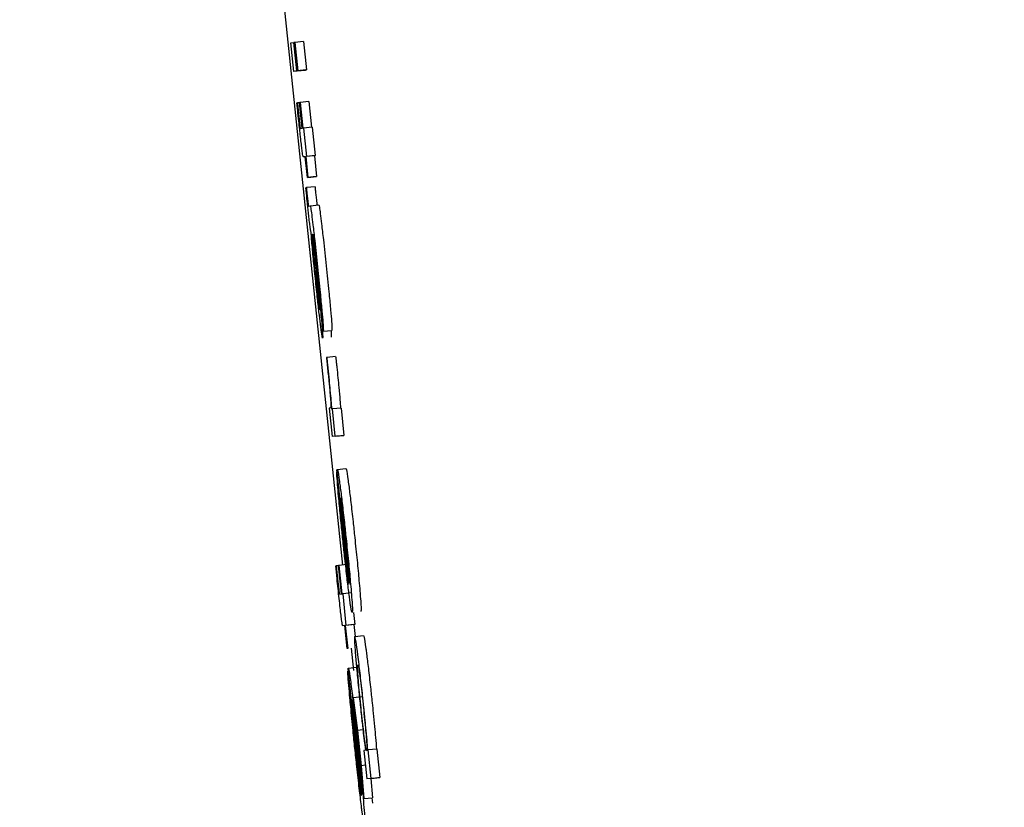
# Model space of a CAD drawing. Header units: inches. Extents: x 170 to 312, y 215 to 248.
# Tile 237 of 256: x 210.2447 to 210.267, y 223.983 to 224.0008. Entities that reach past the tile are written whole.
import ezdxf

# ---------------------------------------------------------------- set-up
doc = ezdxf.new("R2010")
doc.units = ezdxf.units.IN
doc.header["$LTSCALE"] = 0.25
doc.header["$MEASUREMENT"] = 0
doc.layers.add('ANNOTATIONS', color=1, linetype='Continuous')
doc.layers.add('MOTOR LH', color=7, linetype='Continuous')
doc.styles.add('ARIAL', font='arial.ttf', dxfattribs={"height": 0.09375})
doc.dimstyles.new('STANDARD$0', dxfattribs={"dimtxt": 0.09375, "dimasz": 0.09375, "dimexe": 0.03125, "dimexo": 0.046875, "dimgap": 0.09, "dimtad": 0, "dimtih": 1, "dimtoh": 1, "dimdec": 4, "dimzin": 0, "dimdsep": 46, "dimtxsty": 'ARIAL', "dimcen": 0.09, "dimadec": 0, "dimazin": 0, "dimtfac": 1, "dimtdec": 4, "dimtofl": 0, "dimtmove": 0, "dimatfit": 1, "dimfxl": 1, "dimtolj": 1, "dimtzin": 0, "dimarcsym": 0})

# ---------------------------------------------------------------- blocks, each defined once
blk = doc.blocks.new('*D154')
at = {"layer": 'ANNOTATIONS', "color": 0, "lineweight": -2, "transparency": 16777216}
for p, q in [((209.952995, 224.436735), (211.798957, 224.436735)), ((211.767707, 224.342985), (211.767707, 222.643354)), ((211.767707, 220.508863), (211.767707, 222.208494)), ((211.037182, 220.415113), (211.798957, 220.415113))]:
    blk.add_line(p, q, dxfattribs=at)
at = {"layer": 'ANNOTATIONS', "color": 0, "transparency": 16777216}
for points in [[(211.752082, 224.342985), (211.783332, 224.342985), (211.767707, 224.436735)], [(211.752082, 220.508863), (211.783332, 220.508863), (211.767707, 220.415113)]]:
    blk.add_solid(points, dxfattribs=at)
at = {"layer": 'defpoints', "color": 0, "transparency": 16777216}
for p in [(209.90612, 224.436735), (210.990307, 220.415113), (211.767707, 220.415113)]:
    blk.add_point(p, dxfattribs=at)
at = {"layer": 'ANNOTATIONS', "color": 0, "transparency": 16777216, "insert": (211.767707, 222.425924), "char_height": 0.09375, "attachment_point": 5, "style": 'ARIAL'}
blk.add_mtext('\\A1;OPENING\\PHEIGHT', dxfattribs=at)
blk = doc.blocks.new('*D155')
at = {"layer": 'ANNOTATIONS', "color": 0, "lineweight": -2, "transparency": 16777216}
for p, q in [((209.952995, 225.272719), (212.453946, 225.272719)), ((212.422696, 225.178969), (212.422696, 223.061346)), ((212.422696, 220.508863), (212.422696, 222.626486)), ((211.957527, 220.415113), (212.453946, 220.415113))]:
    blk.add_line(p, q, dxfattribs=at)
at = {"layer": 'ANNOTATIONS', "color": 0, "transparency": 16777216}
for points in [[(212.407071, 225.178969), (212.438321, 225.178969), (212.422696, 225.272719)], [(212.407071, 220.508863), (212.438321, 220.508863), (212.422696, 220.415113)]]:
    blk.add_solid(points, dxfattribs=at)
at = {"layer": 'defpoints', "color": 0, "transparency": 16777216}
for p in [(209.90612, 225.272719), (211.910652, 220.415113), (212.422696, 220.415113)]:
    blk.add_point(p, dxfattribs=at)
at = {"layer": 'ANNOTATIONS', "color": 0, "transparency": 16777216, "insert": (212.422696, 222.843916), "char_height": 0.09375, "attachment_point": 5, "style": 'ARIAL'}
blk.add_mtext('\\A1;TOTAL\\PHEIGHT', dxfattribs=at)

msp = doc.modelspace()

# ---------------------------------------------------------------- linework, layer by layer
at = {"layer": 'MOTOR LH'}
for p, q in [((210.249902, 224.008515), (210.252004, 223.988439)), ((210.250831, 224.00024), (210.250902, 224.000249)), ((210.250899, 223.999597), (210.250831, 224.00024)), ((210.250914, 224.00025), (210.250902, 224.000249)), ((210.250969, 223.999606), (210.250902, 224.000249)), ((210.250914, 224.000251), (210.250928, 224.000252)), ((210.250982, 223.999607), (210.250914, 224.000251)), ((210.251124, 224.000273), (210.250928, 224.000252)), ((210.250928, 224.000252), (210.250995, 223.999609)), ((210.251124, 224.000273), (210.251191, 223.99963)), ((210.251095, 223.999618), (210.250899, 223.999597)), ((210.250969, 223.999606), (210.250899, 223.999597)), ((210.250969, 223.999606), (210.251165, 223.999626)), ((210.251177, 223.999628), (210.250982, 223.999607)), ((210.250995, 223.999609), (210.250982, 223.999607)), ((210.250995, 223.999609), (210.251191, 223.99963)), ((210.251165, 223.999626), (210.251095, 223.999618)), ((210.251191, 223.99963), (210.251177, 223.999628)), ((210.250972, 223.998883), (210.250983, 223.998884)), ((210.251034, 223.99889), (210.250983, 223.998884)), ((210.251034, 223.998891), (210.251044, 223.998892)), ((210.251094, 223.998311), (210.251034, 223.998891)), ((210.25124, 223.998913), (210.251044, 223.998892)), ((210.251044, 223.998892), (210.251105, 223.998313)), ((210.25124, 223.998913), (210.251301, 223.998334)), ((210.251051, 223.998306), (210.251094, 223.998311)), ((210.251105, 223.998313), (210.251123, 223.998315)), ((210.251319, 223.998336), (210.251123, 223.998315)), ((210.251123, 223.998315), (210.251191, 223.997672)), ((210.251319, 223.998336), (210.251386, 223.997693)), ((210.251162, 223.997668), (210.251121, 223.997663)), ((210.251121, 223.997663), (210.251121, 223.997663)), ((210.251211, 223.9972), (210.251162, 223.997668)), ((210.251369, 223.99769), (210.251173, 223.99767)), ((210.251191, 223.997672), (210.251173, 223.99767)), ((210.251173, 223.99767), (210.251222, 223.997201)), ((210.251386, 223.997693), (210.251191, 223.997672)), ((210.251386, 223.997693), (210.251369, 223.99769)), ((210.251369, 223.99769), (210.251418, 223.997222)), ((210.251407, 223.99722), (210.251211, 223.9972)), ((210.251222, 223.997201), (210.251211, 223.9972)), ((210.251222, 223.997201), (210.251418, 223.997222)), ((210.251418, 223.997222), (210.251407, 223.99722)), ((210.251175, 223.996968), (210.251186, 223.996969)), ((210.251381, 223.99699), (210.251186, 223.996969)), ((210.251235, 223.996554), (210.251271, 223.996559)), ((210.251271, 223.996559), (210.251467, 223.99658)), ((210.251312, 223.995913), (210.251322, 223.995914)), ((210.25136, 223.995528), (210.251411, 223.995022)), ((210.251366, 223.995566), (210.25142, 223.995037)), ((210.251566, 223.993722), (210.251498, 223.994365)), ((210.251566, 223.993722), (210.251762, 223.993742)), ((210.251652, 223.993132), (210.251639, 223.99313)), ((210.251847, 223.993153), (210.251652, 223.993132)), ((210.251737, 223.991989), (210.251699, 223.991984)), ((210.251699, 223.991984), (210.251767, 223.991341)), ((210.251773, 223.991966), (210.251761, 223.991965)), ((210.251969, 223.991987), (210.251773, 223.991966)), ((210.251838, 223.99135), (210.251773, 223.991966)), ((210.251969, 223.991987), (210.252033, 223.99137)), ((210.251963, 223.991362), (210.251767, 223.991341)), ((210.251838, 223.99135), (210.251767, 223.991341)), ((210.251838, 223.99135), (210.252033, 223.99137)), ((210.252033, 223.99137), (210.251963, 223.991362)), ((210.251882, 223.990541), (210.251874, 223.99054)), ((210.251874, 223.99054), (210.251942, 223.989897)), ((210.252149, 223.988009), (210.251877, 223.990588)), ((210.251884, 223.990602), (210.252079, 223.990623)), ((210.252157, 223.988037), (210.251955, 223.98996)), ((210.251849, 223.988422), (210.25186, 223.988423)), ((210.25191, 223.988429), (210.25186, 223.988423)), ((210.25191, 223.98843), (210.251921, 223.988431)), ((210.251978, 223.987786), (210.25191, 223.98843)), ((210.252102, 223.98845), (210.251921, 223.988431)), ((210.251921, 223.988431), (210.251989, 223.987787)), ((210.251935, 223.987781), (210.251978, 223.987786)), ((210.251989, 223.987787), (210.252006, 223.98779)), ((210.252202, 223.98781), (210.252006, 223.98779)), ((210.252006, 223.98779), (210.252081, 223.987075)), ((210.252248, 223.987369), (210.252277, 223.987096)), ((210.252053, 223.987071), (210.252011, 223.987066)), ((210.252011, 223.987066), (210.252011, 223.987066)), ((210.252108, 223.98655), (210.252053, 223.987071)), ((210.252259, 223.987094), (210.252064, 223.987073)), ((210.252081, 223.987075), (210.252064, 223.987073)), ((210.252064, 223.987073), (210.252119, 223.986552)), ((210.252277, 223.987096), (210.252081, 223.987075)), ((210.252277, 223.987096), (210.252259, 223.987094)), ((210.252259, 223.987094), (210.252288, 223.986825)), ((210.252279, 223.986824), (210.252474, 223.986845)), ((210.252119, 223.986552), (210.252108, 223.98655)), ((210.252201, 223.98656), (210.252254, 223.986053)), ((210.252132, 223.98604), (210.252124, 223.986039)), ((210.252124, 223.986039), (210.252199, 223.985325)), ((210.252428, 223.983227), (210.252127, 223.986093)), ((210.252133, 223.986108), (210.252328, 223.986129)), ((210.252207, 223.985326), (210.252199, 223.985325)), ((210.252436, 223.983259), (210.252211, 223.985395)), ((210.25244, 223.985461), (210.252244, 223.98544)), ((210.252244, 223.98544), (210.252341, 223.984702)), ((210.252307, 223.984837), (210.252244, 223.98544)), ((210.252374, 223.984299), (210.252307, 223.984837)), ((210.252464, 223.984715), (210.252341, 223.984702)), ((210.252341, 223.984702), (210.252425, 223.983902)), ((210.25242, 223.983766), (210.252374, 223.984299)), ((210.25252, 223.984252), (210.252485, 223.984247)), ((210.252485, 223.984247), (210.252553, 223.983604)), ((210.252583, 223.98426), (210.252575, 223.984259)), ((210.252779, 223.98428), (210.252583, 223.98426)), ((210.252651, 223.983617), (210.252583, 223.98426)), ((210.252779, 223.98428), (210.252847, 223.983637)), ((210.252484, 223.983159), (210.25242, 223.983766)), ((210.252521, 223.983912), (210.252425, 223.983902)), ((210.252425, 223.983902), (210.252484, 223.983159)), ((210.252749, 223.983625), (210.252553, 223.983604)), ((210.252651, 223.983617), (210.252553, 223.983604)), ((210.252645, 223.983614), (210.25268, 223.98318)), ((210.252651, 223.983617), (210.252847, 223.983637)), ((210.252847, 223.983637), (210.252749, 223.983625)), ((210.252484, 223.983159), (210.25268, 223.98318)), ((210.252665, 223.983178), (210.252676, 223.983054))]:
    msp.add_line(p, q, dxfattribs=at)
for points, knots in [([(210.251021, 223.998417), (210.251013, 223.998495), (210.250996, 223.998651), (210.25098, 223.998805), (210.250972, 223.998883)], [0, 0, 0, 0, 0.499094, 1, 1, 1, 1]), ([(210.250983, 223.998884), (210.250986, 223.998858), (210.250991, 223.998806), (210.250999, 223.998727), (210.251005, 223.998674), (210.251008, 223.998647)], [0, 0, 0, 0, 0.336929, 0.667028, 1, 1, 1, 1]), ([(210.251008, 223.998647), (210.251011, 223.998618), (210.251018, 223.998548), (210.251028, 223.998456), (210.251034, 223.998407), (210.251036, 223.998391)], [0, 0, 0, 0, 0.315423, 0.762967, 1, 1, 1, 1]), ([(210.251063, 223.998029), (210.251059, 223.998064), (210.251051, 223.998134), (210.251037, 223.998264), (210.251027, 223.99836), (210.251021, 223.998417)], [0, 0, 0, 0, 0.283163, 0.566682, 1, 1, 1, 1]), ([(210.251036, 223.998391), (210.251038, 223.998375), (210.251044, 223.998327), (210.251048, 223.998309), (210.251051, 223.998307), (210.251051, 223.998306)], [0, 0, 0, 0, 0.2168834, 0.6494127, 1, 1, 1, 1]), ([(210.251096, 223.997758), (210.251092, 223.997794), (210.251082, 223.99786), (210.251069, 223.997975), (210.251063, 223.998029)], [0, 0, 0, 0, 0.536296, 1, 1, 1, 1]), ([(210.251121, 223.997663), (210.251119, 223.997665), (210.251115, 223.997667), (210.251108, 223.997684), (210.2511, 223.997733), (210.251096, 223.997758)], [0, 0, 0, 0, 0.392031, 0.692791, 1, 1, 1, 1]), ([(210.251218, 223.996542), (210.251212, 223.996601), (210.251197, 223.996744), (210.251183, 223.996885), (210.251175, 223.996968)], [0, 0, 0, 0, 0.408874, 1, 1, 1, 1]), ([(210.251186, 223.996969), (210.251188, 223.996938), (210.251193, 223.996892), (210.2512, 223.996823), (210.251203, 223.996787), (210.251205, 223.996768)], [0, 0, 0, 0, 0.4871705, 0.7387356, 1, 1, 1, 1]), ([(210.251381, 223.99699), (210.251384, 223.996959), (210.251389, 223.996912), (210.251395, 223.996844), (210.251399, 223.996807), (210.251401, 223.996788)], [0, 0, 0, 0, 0.48721, 0.738764, 1, 1, 1, 1]), ([(210.251205, 223.996768), (210.251208, 223.996747), (210.251212, 223.996706), (210.251218, 223.996653), (210.251224, 223.996608), (210.251231, 223.99656), (210.251233, 223.996557), (210.251235, 223.996554)], [0, 0, 0, 0, 0.119819, 0.240407, 0.344673, 0.534, 1, 1, 1, 1]), ([(210.251401, 223.996788), (210.251403, 223.996768), (210.251408, 223.996727), (210.251414, 223.996674), (210.25142, 223.996629), (210.251427, 223.99658), (210.251429, 223.996577), (210.251431, 223.996575)], [0, 0, 0, 0, 0.119823, 0.240386, 0.344656, 0.534042, 1, 1, 1, 1]), ([(210.251291, 223.995964), (210.251287, 223.995981), (210.251281, 223.996006), (210.251266, 223.99612), (210.251249, 223.996256), (210.251233, 223.996406), (210.251223, 223.9965), (210.251218, 223.996542)], [0, 0, 0, 0, 0.332671, 0.520298, 0.709817, 0.870903, 1, 1, 1, 1]), ([(210.251271, 223.996559), (210.251274, 223.99655), (210.251281, 223.996535), (210.251304, 223.996373), (210.251335, 223.996119), (210.251381, 223.995709), (210.251416, 223.995378), (210.251437, 223.995179)], [0, 0, 0, 0, 0.216315, 0.369957, 0.52412, 0.712497, 1, 1, 1, 1]), ([(210.251467, 223.99658), (210.25147, 223.996571), (210.251476, 223.996555), (210.251499, 223.996394), (210.25153, 223.99614), (210.251577, 223.99573), (210.251612, 223.995399), (210.251633, 223.995199)], [0, 0, 0, 0, 0.216265, 0.369891, 0.524191, 0.712325, 1, 1, 1, 1]), ([(210.251409, 223.994727), (210.251392, 223.994886), (210.251359, 223.995206), (210.251319, 223.995636), (210.2513, 223.995854), (210.251291, 223.995964)], [0, 0, 0, 0, 0.330899, 0.661736, 1, 1, 1, 1]), ([(210.251317, 223.995795), (210.251315, 223.995823), (210.251309, 223.995896), (210.251311, 223.995906), (210.251312, 223.995913)], [0, 0, 0, 0, 0.3778634, 1, 1, 1, 1]), ([(210.25135, 223.995418), (210.251341, 223.995521), (210.251327, 223.995665), (210.251319, 223.995766), (210.251317, 223.995795)], [0, 0, 0, 0, 0.709799, 1, 1, 1, 1]), ([(210.251322, 223.995914), (210.251328, 223.995853), (210.251339, 223.995729), (210.251353, 223.995596), (210.25136, 223.995528)], [0, 0, 0, 0, 0.494702, 1, 1, 1, 1]), ([(210.251336, 223.995919), (210.251336, 223.995918), (210.251335, 223.995914), (210.251336, 223.995881), (210.251341, 223.995826), (210.251343, 223.995805)], [0, 0, 0, 0, 0.319495, 0.741204, 1, 1, 1, 1]), ([(210.251428, 223.995157), (210.251416, 223.995274), (210.251397, 223.995456), (210.251371, 223.995686), (210.251354, 223.995823), (210.251342, 223.995906), (210.251338, 223.995915), (210.251336, 223.995919)], [0, 0, 0, 0, 0.302333, 0.472674, 0.644762, 0.792892, 1, 1, 1, 1]), ([(210.251343, 223.995805), (210.251345, 223.995784), (210.251349, 223.995743), (210.251356, 223.995661), (210.251363, 223.995601), (210.251366, 223.995566)], [0, 0, 0, 0, 0.298303, 0.589205, 1, 1, 1, 1]), ([(210.251406, 223.994862), (210.251398, 223.994935), (210.251378, 223.995131), (210.251361, 223.995308), (210.25135, 223.995418)], [0, 0, 0, 0, 0.372249, 1, 1, 1, 1]), ([(210.251498, 223.994365), (210.251499, 223.994376), (210.251501, 223.994394), (210.251491, 223.994528), (210.251475, 223.9947), (210.251453, 223.99492), (210.251436, 223.99508), (210.251428, 223.995157)], [0, 0, 0, 0, 0.288383, 0.449239, 0.610488, 0.812421, 1, 1, 1, 1]), ([(210.251437, 223.995179), (210.251458, 223.994981), (210.251493, 223.994643), (210.251527, 223.994285), (210.25154, 223.994142), (210.251543, 223.994106)], [0, 0, 0, 0, 0.509699, 0.875158, 1, 1, 1, 1]), ([(210.251633, 223.995199), (210.251653, 223.995002), (210.251689, 223.994663), (210.251723, 223.994306), (210.251736, 223.994163), (210.251739, 223.994126)], [0, 0, 0, 0, 0.50949, 0.87509, 1, 1, 1, 1]), ([(210.251458, 223.994389), (210.251452, 223.994447), (210.251438, 223.994562), (210.251419, 223.994733), (210.251409, 223.994832), (210.251406, 223.994862)], [0, 0, 0, 0, 0.41233, 0.822804, 1, 1, 1, 1]), ([(210.251411, 223.995022), (210.251421, 223.994931), (210.251437, 223.99477), (210.251458, 223.994558), (210.251471, 223.994424), (210.251476, 223.99437), (210.251477, 223.994358)], [0, 0, 0, 0, 0.384268, 0.68327, 0.926238, 1, 1, 1, 1]), ([(210.25142, 223.995037), (210.251437, 223.994874), (210.251471, 223.994545), (210.251501, 223.994237), (210.251516, 223.994082)], [0, 0, 0, 0, 0.49498, 1, 1, 1, 1]), ([(210.251504, 223.99388), (210.251493, 223.993971), (210.251471, 223.994152), (210.251437, 223.994459), (210.251417, 223.994651), (210.251409, 223.994727)], [0, 0, 0, 0, 0.378826, 0.756412, 1, 1, 1, 1]), ([(210.251485, 223.99421), (210.251483, 223.994217), (210.251479, 223.994227), (210.251468, 223.994312), (210.251461, 223.994371), (210.251458, 223.994389)], [0, 0, 0, 0, 0.502716, 0.846221, 1, 1, 1, 1]), ([(210.251477, 223.994358), (210.25148, 223.994319), (210.251486, 223.994243), (210.251487, 223.994213), (210.251485, 223.994211), (210.251485, 223.99421)], [0, 0, 0, 0, 0.432344, 0.864242, 1, 1, 1, 1]), ([(210.251516, 223.994082), (210.251522, 223.994024), (210.251536, 223.99387), (210.251544, 223.993767), (210.251549, 223.993703)], [0, 0, 0, 0, 0.371716, 1, 1, 1, 1]), ([(210.251543, 223.994106), (210.251551, 223.99402), (210.251565, 223.993848), (210.251571, 223.993738), (210.251567, 223.993727), (210.251566, 223.993722)], [0, 0, 0, 0, 0.353052, 0.704997, 1, 1, 1, 1]), ([(210.251739, 223.994126), (210.251747, 223.99404), (210.251761, 223.993868), (210.251766, 223.993759), (210.251763, 223.993748), (210.251762, 223.993742)], [0, 0, 0, 0, 0.353029, 0.704972, 1, 1, 1, 1]), ([(210.251552, 223.993567), (210.251548, 223.993579), (210.25154, 223.9936), (210.251515, 223.993794), (210.251504, 223.99388)], [0, 0, 0, 0, 0.560408, 1, 1, 1, 1]), ([(210.251549, 223.993703), (210.251551, 223.99367), (210.251557, 223.993584), (210.251554, 223.993574), (210.251552, 223.993567)], [0, 0, 0, 0, 0.3773036, 1, 1, 1, 1]), ([(210.251745, 223.993723), (210.251747, 223.99369), (210.251752, 223.993604), (210.251749, 223.993594), (210.251748, 223.993588)], [0, 0, 0, 0, 0.377443, 1, 1, 1, 1]), ([(210.251639, 223.99313), (210.251641, 223.993108), (210.251646, 223.993062), (210.251654, 223.992988), (210.251659, 223.992937), (210.251662, 223.992909)], [0, 0, 0, 0, 0.310449, 0.620456, 1, 1, 1, 1]), ([(210.251677, 223.992894), (210.251674, 223.992921), (210.251669, 223.992975), (210.25166, 223.993054), (210.251655, 223.993106), (210.251652, 223.993132)], [0, 0, 0, 0, 0.336839, 0.668946, 1, 1, 1, 1]), ([(210.251847, 223.993153), (210.25185, 223.993126), (210.251856, 223.993074), (210.251865, 223.992994), (210.25187, 223.992941), (210.251873, 223.992915)], [0, 0, 0, 0, 0.336337, 0.667758, 1, 1, 1, 1]), ([(210.251662, 223.992909), (210.251673, 223.992806), (210.251695, 223.992598), (210.25172, 223.992332), (210.251729, 223.992217), (210.251733, 223.992165)], [0, 0, 0, 0, 0.349911, 0.7031068, 1, 1, 1, 1]), ([(210.251761, 223.991965), (210.251752, 223.992087), (210.25174, 223.992256), (210.251706, 223.992616), (210.251687, 223.9928), (210.251677, 223.992894)], [0, 0, 0, 0, 0.564916, 0.776301, 1, 1, 1, 1]), ([(210.251873, 223.992915), (210.251882, 223.992832), (210.251899, 223.992668), (210.251924, 223.992402), (210.251944, 223.992171), (210.251953, 223.992044), (210.251957, 223.991985)], [0, 0, 0, 0, 0.194236, 0.388417, 0.714041, 1, 1, 1, 1]), ([(210.251733, 223.992165), (210.251736, 223.992125), (210.251745, 223.991996), (210.25174, 223.991992), (210.251737, 223.991989)], [0, 0, 0, 0, 0.302388, 1, 1, 1, 1]), ([(210.251913, 223.989996), (210.251905, 223.990087), (210.251886, 223.990311), (210.251876, 223.990473), (210.251874, 223.990525), (210.251874, 223.99054)], [0, 0, 0, 0, 0.3363, 0.819955, 1, 1, 1, 1]), ([(210.251877, 223.990588), (210.251878, 223.990591), (210.25188, 223.990598), (210.251883, 223.990601), (210.251884, 223.990602)], [0, 0, 0, 0, 0.499965, 1, 1, 1, 1]), ([(210.251884, 223.990602), (210.251887, 223.990596), (210.251896, 223.990581), (210.25192, 223.990429), (210.251946, 223.990231), (210.251953, 223.990179)], [0, 0, 0, 0, 0.305667, 0.818277, 1, 1, 1, 1]), ([(210.252079, 223.990623), (210.252083, 223.990617), (210.252092, 223.990602), (210.252116, 223.99045), (210.252142, 223.990252), (210.252149, 223.9902)], [0, 0, 0, 0, 0.305632, 0.818152, 1, 1, 1, 1]), ([(210.251953, 223.990179), (210.251967, 223.990071), (210.251993, 223.989855), (210.25204, 223.989437), (210.25207, 223.989159), (210.252083, 223.989039)], [0, 0, 0, 0, 0.361657, 0.724732, 1, 1, 1, 1]), ([(210.252149, 223.9902), (210.252162, 223.990092), (210.252189, 223.989876), (210.252236, 223.989458), (210.252266, 223.98918), (210.252278, 223.98906)], [0, 0, 0, 0, 0.361499, 0.724656, 1, 1, 1, 1]), ([(210.252014, 223.988969), (210.252002, 223.989089), (210.251973, 223.98937), (210.251938, 223.989726), (210.25192, 223.989924), (210.251913, 223.989996)], [0, 0, 0, 0, 0.319685, 0.752556, 1, 1, 1, 1]), ([(210.251955, 223.98996), (210.251963, 223.989919), (210.251975, 223.989863), (210.252009, 223.989604), (210.252036, 223.989375), (210.252058, 223.989169), (210.25207, 223.989053), (210.252074, 223.989021)], [0, 0, 0, 0, 0.4513768, 0.6193267, 0.7884196, 0.940542, 1, 1, 1, 1]), ([(210.251942, 223.989897), (210.251944, 223.989857), (210.251949, 223.989777), (210.251959, 223.989658), (210.251964, 223.989598)], [0, 0, 0, 0, 0.496125, 1, 1, 1, 1]), ([(210.251964, 223.989598), (210.251967, 223.989557), (210.251975, 223.989474), (210.251985, 223.989372), (210.25199, 223.98932)], [0, 0, 0, 0, 0.489779, 1, 1, 1, 1]), ([(210.25199, 223.98932), (210.251993, 223.98929), (210.251999, 223.989231), (210.25201, 223.989117), (210.252019, 223.989033), (210.252024, 223.988981)], [0, 0, 0, 0, 0.2728576, 0.5453418, 1, 1, 1, 1]), ([(210.252148, 223.987797), (210.252134, 223.987906), (210.252107, 223.988122), (210.252059, 223.988551), (210.252028, 223.98884), (210.252014, 223.988969)], [0, 0, 0, 0, 0.3551073, 0.7114301, 1, 1, 1, 1]), ([(210.252024, 223.988981), (210.252031, 223.988914), (210.252048, 223.988753), (210.252065, 223.988607), (210.252075, 223.988521)], [0, 0, 0, 0, 0.414825, 1, 1, 1, 1]), ([(210.252074, 223.989021), (210.252085, 223.988914), (210.252107, 223.988699), (210.252127, 223.98849), (210.252135, 223.988398), (210.252136, 223.988384)], [0, 0, 0, 0, 0.457578, 0.918905, 1, 1, 1, 1]), ([(210.252083, 223.989039), (210.252101, 223.988865), (210.252137, 223.988517), (210.252176, 223.988102), (210.252193, 223.98791), (210.252199, 223.987835)], [0, 0, 0, 0, 0.37746, 0.756909, 1, 1, 1, 1]), ([(210.252278, 223.98906), (210.252296, 223.988886), (210.252333, 223.988537), (210.252372, 223.988123), (210.252388, 223.98793), (210.252395, 223.987855)], [0, 0, 0, 0, 0.377466, 0.756907, 1, 1, 1, 1]), ([(210.251903, 223.987905), (210.251895, 223.987981), (210.251877, 223.988154), (210.251859, 223.988326), (210.251849, 223.988422)], [0, 0, 0, 0, 0.441196, 1, 1, 1, 1]), ([(210.25186, 223.988423), (210.251864, 223.98838), (210.251873, 223.988292), (210.251882, 223.988203), (210.251887, 223.988159)], [0, 0, 0, 0, 0.498333, 1, 1, 1, 1]), ([(210.252075, 223.988521), (210.252081, 223.988464), (210.252097, 223.988327), (210.252109, 223.988237), (210.252116, 223.988185)], [0, 0, 0, 0, 0.423509, 1, 1, 1, 1]), ([(210.252116, 223.988185), (210.252122, 223.988145), (210.252137, 223.988044), (210.252144, 223.988022), (210.252149, 223.988009)], [0, 0, 0, 0, 0.400903, 1, 1, 1, 1]), ([(210.252136, 223.988384), (210.252141, 223.988331), (210.252154, 223.988174), (210.252157, 223.988088), (210.252157, 223.988049), (210.252157, 223.988037)], [0, 0, 0, 0, 0.261316, 0.76994, 1, 1, 1, 1]), ([(210.251887, 223.988159), (210.251891, 223.988123), (210.251899, 223.988042), (210.251911, 223.987941), (210.251917, 223.98789), (210.251918, 223.987874)], [0, 0, 0, 0, 0.356404, 0.809189, 1, 1, 1, 1]), ([(210.25195, 223.987472), (210.251942, 223.987541), (210.251926, 223.987681), (210.251911, 223.987829), (210.251903, 223.987905)], [0, 0, 0, 0, 0.490626, 1, 1, 1, 1]), ([(210.251918, 223.987874), (210.25192, 223.987859), (210.251926, 223.987819), (210.251931, 223.987785), (210.251933, 223.987782), (210.251935, 223.987781)], [0, 0, 0, 0, 0.191162, 0.490623, 1, 1, 1, 1]), ([(210.252221, 223.987367), (210.252217, 223.987373), (210.252207, 223.987389), (210.252181, 223.987546), (210.252154, 223.987753), (210.252148, 223.987797)], [0, 0, 0, 0, 0.3380527, 0.8573452, 1, 1, 1, 1]), ([(210.252199, 223.987835), (210.252206, 223.987751), (210.252224, 223.987526), (210.252228, 223.987387), (210.252223, 223.987373), (210.252221, 223.987367)], [0, 0, 0, 0, 0.266128, 0.712046, 1, 1, 1, 1]), ([(210.252395, 223.987855), (210.252402, 223.987771), (210.252419, 223.987546), (210.252424, 223.987408), (210.252419, 223.987393), (210.252416, 223.987387)], [0, 0, 0, 0, 0.266253, 0.712072, 1, 1, 1, 1]), ([(210.251986, 223.987171), (210.251981, 223.987211), (210.251971, 223.987287), (210.251957, 223.987412), (210.25195, 223.987472)], [0, 0, 0, 0, 0.513864, 1, 1, 1, 1]), ([(210.252011, 223.987066), (210.252009, 223.987068), (210.252006, 223.987071), (210.251999, 223.987089), (210.25199, 223.987144), (210.251986, 223.987171)], [0, 0, 0, 0, 0.391031, 0.691586, 1, 1, 1, 1]), ([(210.252474, 223.986845), (210.252479, 223.986838), (210.252489, 223.986821), (210.252514, 223.986667), (210.25254, 223.986472), (210.252545, 223.986433)], [0, 0, 0, 0, 0.361316, 0.872591, 1, 1, 1, 1]), ([(210.252279, 223.986824), (210.252276, 223.986817), (210.252269, 223.986798), (210.252277, 223.986635), (210.252293, 223.986432), (210.252296, 223.986395)], [0, 0, 0, 0, 0.346499, 0.882271, 1, 1, 1, 1]), ([(210.252349, 223.986412), (210.252334, 223.986522), (210.252297, 223.986794), (210.252286, 223.986813), (210.252279, 223.986824)], [0, 0, 0, 0, 0.402406, 1, 1, 1, 1]), ([(210.252476, 223.985302), (210.252459, 223.985462), (210.252424, 223.985783), (210.25238, 223.986169), (210.252358, 223.986343), (210.252349, 223.986412)], [0, 0, 0, 0, 0.37359, 0.74998, 1, 1, 1, 1]), ([(210.252545, 223.986433), (210.252558, 223.98633), (210.252584, 223.986123), (210.25263, 223.985716), (210.252659, 223.985442), (210.252672, 223.985322)], [0, 0, 0, 0, 0.359079, 0.720066, 1, 1, 1, 1]), ([(210.252296, 223.986395), (210.252304, 223.986289), (210.252322, 223.986077), (210.252363, 223.985663), (210.252391, 223.985391), (210.252402, 223.985282)], [0, 0, 0, 0, 0.372525, 0.748103, 1, 1, 1, 1]), ([(210.252353, 223.985923), (210.252348, 223.986005), (210.252337, 223.986166), (210.252343, 223.986176), (210.252346, 223.986181)], [0, 0, 0, 0, 0.504243, 1, 1, 1, 1]), ([(210.252346, 223.986181), (210.252351, 223.986172), (210.252359, 223.986158), (210.252385, 223.985992), (210.252411, 223.985786), (210.252443, 223.985507), (210.252463, 223.985315), (210.252473, 223.985219)], [0, 0, 0, 0, 0.373679, 0.541531, 0.7112, 0.856623, 1, 1, 1, 1]), ([(210.252169, 223.985435), (210.252161, 223.985531), (210.25214, 223.985762), (210.252126, 223.985956), (210.252124, 223.986019), (210.252124, 223.986039)], [0, 0, 0, 0, 0.325024, 0.780285, 1, 1, 1, 1]), ([(210.252127, 223.986093), (210.252127, 223.986097), (210.252129, 223.986104), (210.252132, 223.986107), (210.252133, 223.986108)], [0, 0, 0, 0, 0.499998, 1, 1, 1, 1]), ([(210.252133, 223.986108), (210.252136, 223.986102), (210.252145, 223.986086), (210.25217, 223.985923), (210.252198, 223.985709), (210.252207, 223.985638)], [0, 0, 0, 0, 0.301431, 0.767534, 1, 1, 1, 1]), ([(210.252422, 223.9852), (210.252412, 223.985296), (210.252392, 223.985489), (210.252367, 223.985751), (210.252358, 223.985866), (210.252353, 223.985923)], [0, 0, 0, 0, 0.33089, 0.663872, 1, 1, 1, 1]), ([(210.252207, 223.985638), (210.252222, 223.985512), (210.252253, 223.98526), (210.252305, 223.984798), (210.252336, 223.984498), (210.25235, 223.984371)], [0, 0, 0, 0, 0.365638, 0.7315038, 1, 1, 1, 1]), ([(210.252282, 223.984295), (210.252268, 223.984428), (210.252235, 223.984754), (210.252196, 223.985148), (210.252175, 223.985369), (210.252169, 223.985435)], [0, 0, 0, 0, 0.326544, 0.7983, 1, 1, 1, 1]), ([(210.252199, 223.985325), (210.252202, 223.985281), (210.252208, 223.985191), (210.252219, 223.98506), (210.252224, 223.984994)], [0, 0, 0, 0, 0.495598, 1, 1, 1, 1]), ([(210.252211, 223.985395), (210.252218, 223.985361), (210.252229, 223.985308), (210.252258, 223.985095), (210.252288, 223.984844), (210.252317, 223.98458), (210.252334, 223.984418), (210.252341, 223.984351)], [0, 0, 0, 0, 0.336434, 0.52613, 0.71774, 0.882834, 1, 1, 1, 1]), ([(210.25253, 223.984768), (210.252523, 223.98484), (210.252506, 223.98501), (210.252487, 223.985195), (210.252476, 223.985302)], [0, 0, 0, 0, 0.420277, 1, 1, 1, 1]), ([(210.252672, 223.985322), (210.25268, 223.985245), (210.252699, 223.985062), (210.252716, 223.984889), (210.252726, 223.984789)], [0, 0, 0, 0, 0.419307, 1, 1, 1, 1]), ([(210.252402, 223.985282), (210.25241, 223.985209), (210.252429, 223.985031), (210.252448, 223.98486), (210.252459, 223.98476)], [0, 0, 0, 0, 0.408812, 1, 1, 1, 1]), ([(210.252506, 223.984469), (210.252498, 223.984532), (210.252483, 223.984649), (210.252454, 223.9849), (210.252434, 223.985087), (210.252423, 223.985187), (210.252422, 223.9852)], [0, 0, 0, 0, 0.3542409, 0.6558483, 0.9568231, 1, 1, 1, 1]), ([(210.252473, 223.985219), (210.252483, 223.985128), (210.252502, 223.984945), (210.252527, 223.984681), (210.252537, 223.984561), (210.252542, 223.984495)], [0, 0, 0, 0, 0.312064, 0.625417, 1, 1, 1, 1]), ([(210.252224, 223.984994), (210.252228, 223.984954), (210.252236, 223.98486), (210.252247, 223.984748), (210.252254, 223.984684)], [0, 0, 0, 0, 0.42512, 1, 1, 1, 1]), ([(210.252254, 223.984684), (210.252257, 223.984651), (210.252264, 223.984584), (210.252276, 223.984458), (210.252286, 223.984365), (210.252292, 223.984308)], [0, 0, 0, 0, 0.273962, 0.548189, 1, 1, 1, 1]), ([(210.252459, 223.98476), (210.252468, 223.98468), (210.252491, 223.984483), (210.252509, 223.984338), (210.25252, 223.984252)], [0, 0, 0, 0, 0.399318, 1, 1, 1, 1]), ([(210.252575, 223.984259), (210.252569, 223.98433), (210.252557, 223.984476), (210.252539, 223.98467), (210.25253, 223.984768)], [0, 0, 0, 0, 0.491861, 1, 1, 1, 1]), ([(210.252726, 223.984789), (210.252734, 223.984704), (210.252752, 223.984508), (210.252764, 223.984361), (210.252771, 223.984279)], [0, 0, 0, 0, 0.436363, 1, 1, 1, 1]), ([(210.252549, 223.984238), (210.252545, 223.984243), (210.25254, 223.984251), (210.252526, 223.984322), (210.252513, 223.98442), (210.252506, 223.984469)], [0, 0, 0, 0, 0.412201, 0.700329, 1, 1, 1, 1]), ([(210.252542, 223.984495), (210.252547, 223.984421), (210.252558, 223.984253), (210.252552, 223.984243), (210.252549, 223.984238)], [0, 0, 0, 0, 0.444926, 1, 1, 1, 1]), ([(210.252429, 223.982993), (210.252414, 223.983119), (210.252383, 223.983371), (210.25233, 223.983845), (210.252297, 223.984157), (210.252282, 223.984295)], [0, 0, 0, 0, 0.358213, 0.717137, 1, 1, 1, 1]), ([(210.252292, 223.984308), (210.2523, 223.984236), (210.252318, 223.984058), (210.252337, 223.983894), (210.252348, 223.983796)], [0, 0, 0, 0, 0.40563, 1, 1, 1, 1]), ([(210.252341, 223.984351), (210.252355, 223.984221), (210.252382, 223.983962), (210.252401, 223.983749), (210.252411, 223.983644)], [0, 0, 0, 0, 0.504918, 1, 1, 1, 1]), ([(210.25235, 223.984371), (210.252372, 223.984162), (210.252415, 223.983742), (210.252458, 223.983292), (210.252476, 223.983089), (210.25248, 223.983033)], [0, 0, 0, 0, 0.417913, 0.838497, 1, 1, 1, 1]), ([(210.252348, 223.983796), (210.252355, 223.983738), (210.252372, 223.983589), (210.252385, 223.983485), (210.252393, 223.983423)], [0, 0, 0, 0, 0.396134, 1, 1, 1, 1]), ([(210.252411, 223.983644), (210.252417, 223.983579), (210.252431, 223.983403), (210.252435, 223.983311), (210.252436, 223.98327), (210.252436, 223.983259)], [0, 0, 0, 0, 0.298443, 0.802726, 1, 1, 1, 1]), ([(210.252393, 223.983423), (210.2524, 223.983379), (210.252416, 223.983268), (210.252423, 223.983242), (210.252428, 223.983227)], [0, 0, 0, 0, 0.396749, 1, 1, 1, 1]), ([(210.252507, 223.982513), (210.2525, 223.98253), (210.252488, 223.982558), (210.252454, 223.982797), (210.252433, 223.982961), (210.252429, 223.982993)], [0, 0, 0, 0, 0.524418, 0.909795, 1, 1, 1, 1]), ([(210.25248, 223.983033), (210.252488, 223.982938), (210.252508, 223.982701), (210.252515, 223.982539), (210.25251, 223.982521), (210.252507, 223.982513)], [0, 0, 0, 0, 0.27645, 0.692135, 1, 1, 1, 1])]:
    msp.add_open_spline(points, degree=3, knots=knots, dxfattribs=at)

# ---------------------------------------------------------------- dimensions: what is measured, and where the dimension line sits
at = {"layer": 'ANNOTATIONS'}
for base, p1, p2, text, picture, middle in [((212.422696, 220.415113), (209.90612, 225.272719), (211.910652, 220.415113), 'TOTAL\\PHEIGHT', '*D155', (212.422696, 222.843916)), ((211.767707, 220.415113), (209.90612, 224.436735), (210.990307, 220.415113), 'OPENING\\PHEIGHT', '*D154', (211.767707, 222.425924))]:
    dim = msp.add_linear_dim(base=base, p1=p1, p2=p2, angle=90, text=text, dimstyle='STANDARD$0', dxfattribs=at)
    dim.commit()
    dim.dimension.update_dxf_attribs({"geometry": picture, "text_midpoint": middle})

doc.saveas('drawing.dxf')
